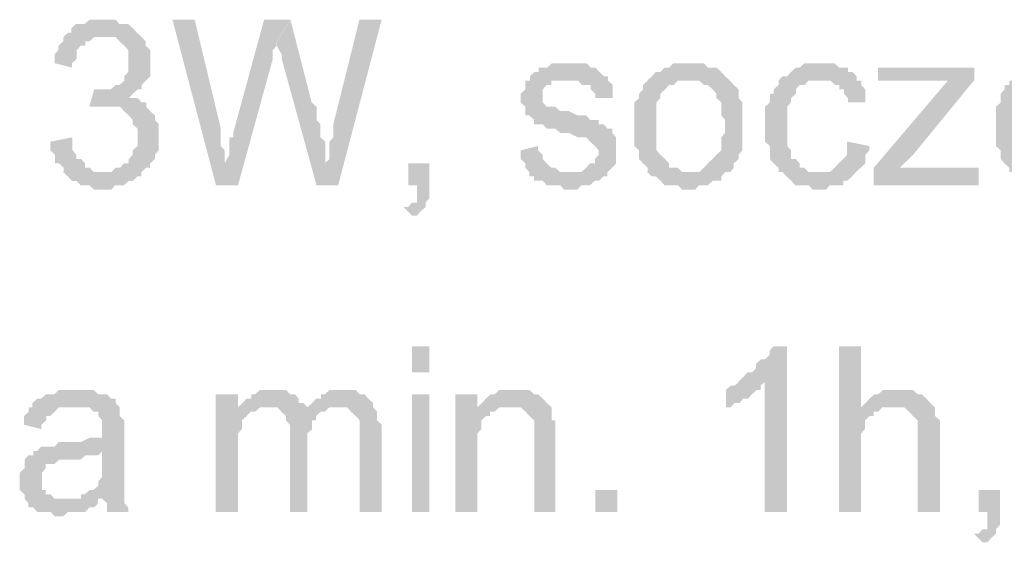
# Model space of a CAD drawing. Header units: millimetres. Extents: x -523 to 1404227, y -783705 to 1038705.
# Tile 121 of 256: x 404399 to 405355, y 227965 to 228473. Entities that reach past the tile are written whole.
import ezdxf

# ---------------------------------------------------------------- set-up
doc = ezdxf.new("R2010")
doc.units = ezdxf.units.MM
doc.linetypes.add('ACAD_ISO08W100', pattern=[36, 24, -3, 6, -3])
doc.layers.add('!!ELEKTRYKA', color=7, linetype='Continuous')

msp = doc.modelspace()

# ---------------------------------------------------------------- hatches: boundary and pattern name
at = {"layer": '!!ELEKTRYKA', "linetype": 'ACAD_ISO08W100'}
for points in [[(404478.99, 228472.93), (404475.23, 228472.93), (404470.54, 228472.93), (404466.78, 228472.93), (404462.08, 228468.69), (404458.32, 228468.69), (404453.63, 228468.69), (404448.93, 228464.47), (404448.93, 228460.23), (404448.93, 228460.23), (404445.17, 228460.23), (404478.99, 228455.99), (404483.69, 228455.99), (404487.45, 228455.99), (404492.15, 228455.99), (404495.9, 228451.76), (404500.6, 228447.53), (404500.6, 228447.53), (404504.36, 228443.3), (404504.36, 228439.06), (404504.36, 228434.82), (404504.36, 228430.59), (404504.36, 228430.59), (404504.36, 228426.36), (404504.36, 228422.13), (404500.6, 228417.89), (404500.6, 228413.65), (404495.9, 228409.43), (404495.9, 228409.43), (404492.15, 228409.43), (404487.45, 228405.19), (404483.69, 228405.19), (404478.99, 228405.19), (404475.23, 228405.19), (404512.82, 228405.19), (404517.51, 228405.19), (404517.51, 228409.43), (404521.27, 228413.65), (404521.27, 228413.65), (404525.97, 228417.89), (404525.97, 228422.13), (404525.97, 228426.36), (404525.97, 228430.59), (404525.97, 228434.82), (404525.97, 228439.06), (404525.97, 228443.3), (404521.27, 228447.53), (404521.27, 228451.76), (404521.27, 228451.76), (404517.51, 228455.99), (404512.82, 228460.23), (404512.82, 228460.23), (404509.06, 228464.47), (404504.36, 228468.69), (404500.6, 228468.69), (404495.9, 228468.69), (404492.15, 228472.93), (404487.45, 228472.93), (404483.69, 228472.93)], [(404568.89, 228472.91), (404547.3, 228472.91), (404589.55, 228312.04), (404598, 228333.21), (404598, 228337.44), (404598, 228341.67), (404598, 228345.91), (404594.24, 228350.14), (404594.24, 228354.38), (404594.24, 228358.61), (404594.24, 228362.84), (404594.24, 228367.08)], [(404661.67, 228472.92), (404636.32, 228472.92), (404606.29, 228362.85), (404606.29, 228362.85), (404606.29, 228358.62), (404602.53, 228358.62), (404602.53, 228354.38), (404602.53, 228345.92), (404602.53, 228341.68), (404597.84, 228333.22), (404589.39, 228312.05), (404610.98, 228312.05), (404644.77, 228434.82), (404644.77, 228434.82), (404644.77, 228439.05), (404644.77, 228443.28), (404648.53, 228447.52), (404648.53, 228451.75)], [(404661.87, 228472.91), (404648.73, 228451.74), (404648.73, 228451.74), (404648.73, 228447.51), (404648.73, 228447.51), (404653.43, 228439.05), (404653.43, 228434.82), (404687.2, 228312.04), (404695.65, 228333.21), (404695.65, 228337.44), (404695.65, 228341.68), (404695.65, 228345.91), (404695.65, 228350.15), (404695.65, 228354.38), (404690.96, 228358.61), (404690.96, 228362.85), (404690.96, 228367.08), (404690.96, 228371.31), (404687.2, 228375.55), (404687.2, 228379.78), (404687.2, 228388.25), (404682.51, 228392.48)], [(404750.48, 228472.92), (404728.9, 228472.92), (404703.57, 228371.32), (404703.57, 228362.85), (404703.57, 228358.62), (404699.82, 228354.39), (404699.82, 228350.15), (404699.82, 228345.92), (404699.82, 228341.69), (404699.82, 228337.45), (404695.13, 228333.22), (404686.69, 228312.05), (404708.26, 228312.05)], [(404445.9, 228460.22), (404441.21, 228455.99), (404441.21, 228451.75), (404436.51, 228447.52), (404436.51, 228443.28), (404432.75, 228439.06), (404432.75, 228434.82), (404432.75, 228430.58), (404449.66, 228426.35), (404449.66, 228430.58), (404454.36, 228434.82), (404454.36, 228439.06), (404454.36, 228443.28), (404458.12, 228447.52), (404462.82, 228447.52), (404462.82, 228451.75), (404466.57, 228451.75), (404471.27, 228455.99), (404475.03, 228455.99), (404479.73, 228455.99)], [(404928.12, 228430.58), (404928.12, 228430.58), (404919.69, 228430.58), (404915.94, 228430.58), (404911.25, 228426.35), (404911.25, 228426.35), (404907.51, 228426.35), (404902.82, 228426.35), (404902.82, 228422.11), (404899.08, 228422.11), (404894.39, 228417.88), (404894.39, 228413.64), (404932.8, 228413.64), (404932.8, 228413.64), (404936.55, 228413.64), (404941.23, 228413.64), (404944.98, 228409.41), (404949.66, 228409.41), (404953.41, 228409.41), (404953.41, 228405.18), (404958.09, 228400.94), (404958.09, 228396.71), (404974.96, 228396.71), (404974.96, 228400.94), (404974.96, 228405.18), (404974.96, 228409.41), (404970.27, 228413.64), (404970.27, 228417.88), (404970.27, 228417.88), (404966.53, 228417.88), (404961.84, 228422.11), (404958.09, 228426.35), (404953.41, 228426.35), (404953.41, 228426.35), (404949.66, 228430.58), (404944.98, 228430.58), (404941.23, 228430.58), (404936.55, 228430.58)], [(405050.37, 228430.59), (405041.95, 228430.59), (405038.21, 228430.59), (405033.53, 228430.59), (405029.78, 228426.36), (405025.1, 228426.36), (405025.1, 228426.36), (405021.36, 228422.13), (405016.68, 228422.13), (405012.93, 228417.89), (405012.93, 228417.89), (405008.25, 228413.65), (405050.37, 228413.65), (405050.37, 228413.65), (405055.06, 228413.65), (405058.8, 228413.65), (405063.48, 228409.42), (405067.22, 228409.42), (405071.9, 228405.19), (405071.9, 228405.19), (405075.65, 228400.96), (405075.65, 228396.72), (405080.33, 228392.49), (405080.33, 228388.26), (405080.33, 228384.03), (405080.33, 228379.79), (405084.07, 228375.56), (405084.07, 228371.32), (405084.07, 228371.32), (405084.07, 228362.85), (405080.33, 228358.62), (405080.33, 228354.39), (405080.33, 228350.16), (405080.33, 228345.92), (405075.65, 228341.69), (405075.65, 228341.69), (405071.9, 228337.46), (405071.9, 228337.46), (405067.22, 228333.23), (405063.48, 228328.99), (405063.48, 228328.99), (405058.8, 228324.75), (405055.06, 228324.75), (405050.37, 228324.75), (405008.25, 228324.75), (405012.93, 228320.52), (405016.68, 228320.52), (405021.36, 228316.29), (405021.36, 228316.29), (405025.1, 228312.05), (405029.78, 228312.05), (405033.53, 228312.05), (405038.21, 228312.05), (405041.95, 228307.82), (405050.37, 228307.82), (405050.37, 228307.82), (405055.06, 228307.82), (405058.8, 228312.05), (405063.48, 228312.05), (405067.22, 228312.05), (405071.9, 228316.29), (405075.65, 228316.29), (405080.33, 228316.29), (405080.33, 228320.52), (405084.07, 228324.75), (405088.75, 228324.75), (405092.5, 228328.99), (405092.5, 228333.23), (405097.18, 228337.46), (405097.18, 228337.46), (405097.18, 228341.69), (405100.92, 228345.92), (405100.92, 228345.92), (405100.92, 228350.16), (405100.92, 228354.39), (405100.92, 228362.85), (405100.92, 228367.09), (405100.92, 228371.32), (405100.92, 228375.56), (405100.92, 228379.79), (405100.92, 228384.03), (405100.92, 228388.26), (405100.92, 228392.49), (405097.18, 228396.72), (405097.18, 228400.96), (405097.18, 228405.19), (405092.5, 228409.42), (405088.75, 228413.65), (405088.75, 228413.65), (405084.07, 228417.89), (405080.33, 228422.13), (405080.33, 228422.13), (405075.65, 228426.36), (405071.9, 228426.36), (405067.22, 228426.36), (405063.48, 228430.59), (405058.8, 228430.59), (405055.06, 228430.59)], [(405177.99, 228430.59), (405173.31, 228430.59), (405169.57, 228430.59), (405164.89, 228430.59), (405161.15, 228430.59), (405156.47, 228426.35), (405152.73, 228426.35), (405148.05, 228422.12), (405148.05, 228422.12), (405144.31, 228417.88), (405139.64, 228417.88), (405135.89, 228413.65), (405135.89, 228409.42), (405131.22, 228405.18), (405131.22, 228400.95), (405127.48, 228400.95), (405127.48, 228396.72), (405127.48, 228392.48), (405122.8, 228388.25), (405122.8, 228384.01), (405122.8, 228379.79), (405122.8, 228375.55), (405122.8, 228371.32), (405122.8, 228362.85), (405122.8, 228358.62), (405122.8, 228354.38), (405127.48, 228350.15), (405127.48, 228345.92), (405127.48, 228341.68), (405127.48, 228337.45), (405131.22, 228333.21), (405131.22, 228333.21), (405135.89, 228328.99), (405135.89, 228324.75), (405173.31, 228324.75), (405173.31, 228324.75), (405169.57, 228324.75), (405164.89, 228324.75), (405161.15, 228328.99), (405156.47, 228328.99), (405156.47, 228333.21), (405152.73, 228337.45), (405152.73, 228337.45), (405148.05, 228337.45), (405148.05, 228341.68), (405148.05, 228345.92), (405144.31, 228350.15), (405144.31, 228354.38), (405144.31, 228358.62), (405144.31, 228362.85), (405144.31, 228371.32), (405144.31, 228371.32), (405144.31, 228375.55), (405144.31, 228379.79), (405144.31, 228384.01), (405144.31, 228388.25), (405148.05, 228392.48), (405148.05, 228396.72), (405152.73, 228400.95), (405152.73, 228405.18), (405152.73, 228405.18), (405156.47, 228409.42), (405161.15, 228409.42), (405164.89, 228413.65), (405169.57, 228413.65), (405173.31, 228413.65), (405177.99, 228413.65), (405211.66, 228413.65), (405211.66, 228417.88), (405207.92, 228422.12), (405203.24, 228422.12), (405203.24, 228426.35), (405198.57, 228426.35), (405194.82, 228426.35), (405190.15, 228430.59), (405186.41, 228430.59), (405181.73, 228430.59)], [(405325.99, 228426.36), (405232.52, 228426.36), (405232.52, 228413.66), (405279.25, 228413.66), (405282.99, 228413.66), (405287.67, 228413.66), (405291.4, 228413.66), (405296.08, 228413.66), (405299.82, 228413.66), (405325.99, 228413.66)], [(404893.85, 228413.66), (404890.11, 228413.66), (404890.11, 228409.43), (404890.11, 228405.2), (404885.42, 228400.96), (404885.42, 228396.73), (404885.42, 228392.49), (404890.11, 228388.26), (404890.11, 228384.02), (404890.11, 228379.79), (404893.85, 228379.79), (404898.54, 228375.55), (404898.54, 228371.33), (404902.29, 228371.33), (404902.29, 228371.33), (404906.97, 228371.33), (404910.72, 228367.1), (404915.4, 228367.1), (404919.15, 228367.1), (404923.83, 228362.86), (404927.58, 228362.86), (404932.26, 228362.86), (404940.7, 228358.63), (404944.44, 228358.63), (404949.13, 228358.63), (404952.87, 228354.39), (404952.87, 228354.39), (404957.56, 228350.16), (404957.56, 228350.16), (404961.31, 228345.92), (404961.31, 228341.69), (404957.56, 228337.45), (404957.56, 228333.23), (404952.87, 228333.23), (404949.13, 228328.99), (404949.13, 228328.99), (404944.44, 228324.76), (404940.7, 228324.76), (404932.26, 228324.76), (404893.85, 228324.76), (404893.85, 228320.53), (404898.54, 228320.53), (404898.54, 228316.29), (404902.29, 228316.29), (404906.97, 228316.29), (404910.72, 228312.06), (404915.4, 228312.06), (404919.15, 228312.06), (404923.83, 228312.06), (404927.58, 228307.82), (404932.26, 228307.82), (404936.01, 228307.82), (404940.7, 228307.82), (404944.44, 228312.06), (404949.13, 228312.06), (404952.87, 228312.06), (404957.56, 228316.29), (404961.31, 228316.29), (404965.99, 228320.53), (404969.74, 228320.53), (404969.74, 228324.76), (404974.42, 228328.99), (404974.42, 228328.99), (404978.17, 228333.23), (404978.17, 228337.45), (404978.17, 228341.69), (404978.17, 228345.92), (404978.17, 228345.92), (404978.17, 228350.16), (404978.17, 228354.39), (404978.17, 228358.63), (404974.42, 228362.86), (404974.42, 228367.1), (404969.74, 228367.1), (404965.99, 228371.33), (404961.31, 228371.33), (404961.31, 228375.55), (404957.56, 228375.55), (404952.87, 228375.55), (404949.13, 228379.79), (404944.44, 228379.79), (404940.7, 228379.79), (404932.26, 228384.02), (404932.26, 228384.02), (404927.58, 228384.02), (404923.83, 228384.02), (404919.15, 228388.26), (404915.4, 228388.26), (404915.4, 228388.26), (404910.72, 228388.26), (404906.97, 228392.49), (404906.97, 228396.73), (404906.97, 228400.96), (404906.97, 228400.96), (404906.97, 228405.2), (404910.72, 228409.43), (404915.4, 228409.43), (404915.4, 228413.66), (404919.15, 228413.66), (404923.83, 228413.66), (404932.26, 228413.66)], [(405008.94, 228413.65), (405008.94, 228413.65), (405004.26, 228409.42), (405004.26, 228405.18), (405000.51, 228400.95), (405000.51, 228396.72), (404995.83, 228392.48), (404995.83, 228388.25), (404995.83, 228384.01), (404995.83, 228379.78), (404995.83, 228375.55), (404995.83, 228371.32), (404995.83, 228371.32), (404995.83, 228362.84), (404995.83, 228358.61), (404995.83, 228354.38), (404995.83, 228350.15), (405000.51, 228345.92), (405000.51, 228341.68), (405000.51, 228337.45), (405004.26, 228333.22), (405004.26, 228333.22), (405008.94, 228328.98), (405008.94, 228324.74), (405051.06, 228324.74), (405046.38, 228324.74), (405042.64, 228324.74), (405037.96, 228328.98), (405034.21, 228328.98), (405029.53, 228328.98), (405029.53, 228333.22), (405025.79, 228337.45), (405025.79, 228337.45), (405021.11, 228341.68), (405021.11, 228341.68), (405017.36, 228345.92), (405017.36, 228350.15), (405017.36, 228354.38), (405017.36, 228358.61), (405017.36, 228362.84), (405017.36, 228371.32), (405017.36, 228371.32), (405017.36, 228375.55), (405017.36, 228379.78), (405017.36, 228384.01), (405017.36, 228388.25), (405017.36, 228392.48), (405021.11, 228396.72), (405021.11, 228400.95), (405025.79, 228405.18), (405025.79, 228405.18), (405029.53, 228409.42), (405034.21, 228409.42), (405037.96, 228413.65), (405042.64, 228413.65), (405046.38, 228413.65), (405051.06, 228413.65)], [(405211.67, 228413.65), (405178, 228413.65), (405178, 228413.65), (405182.68, 228413.65), (405186.42, 228413.65), (405191.09, 228409.41), (405194.83, 228409.41), (405194.83, 228405.18), (405199.51, 228405.18), (405199.51, 228400.94), (405203.25, 228396.71), (405203.25, 228392.48), (405220.08, 228392.48), (405220.08, 228396.71), (405220.08, 228400.94), (405220.08, 228405.18), (405216.34, 228409.41), (405216.34, 228413.65)], [(405325.59, 228413.66), (405300.35, 228413.66), (405228.38, 228328.99), (405228.38, 228312.06), (405253.62, 228328.99), (405266.7, 228341.69)], [(405360.14, 228413.65), (405360.14, 228413.65), (405360.14, 228409.42), (405355.47, 228409.42), (405355.47, 228405.19), (405351.74, 228400.95), (405351.74, 228396.72), (405351.74, 228392.49), (405347.07, 228388.26), (405347.07, 228384.02), (405347.07, 228379.79), (405347.07, 228375.55), (405347.07, 228367.08), (405347.07, 228362.85), (405347.07, 228358.62), (405347.07, 228354.39), (405347.07, 228350.15), (405351.74, 228345.92), (405351.74, 228341.69), (405351.74, 228337.46), (405355.47, 228333.22), (405355.47, 228333.22), (405360.14, 228328.98), (405360.14, 228324.75), (405402.17, 228324.75), (405402.17, 228324.75), (405397.5, 228324.75), (405393.77, 228324.75), (405389.1, 228328.98), (405385.36, 228328.98), (405380.69, 228333.22), (405376.95, 228337.46), (405376.95, 228337.46), (405376.95, 228337.46), (405372.28, 228341.69), (405372.28, 228345.92), (405368.55, 228350.15), (405368.55, 228354.39), (405368.55, 228358.62), (405368.55, 228367.08), (405452.61, 228367.08), (405452.61, 228367.08), (405452.61, 228371.32), (405452.61, 228375.55), (405452.61, 228379.79), (405368.55, 228379.79), (405368.55, 228379.79), (405368.55, 228388.26), (405368.55, 228392.49), (405372.28, 228396.72), (405372.28, 228396.72), (405376.95, 228400.95), (405376.95, 228405.19), (405380.69, 228409.42), (405385.36, 228409.42), (405389.1, 228413.65), (405393.77, 228413.65), (405397.5, 228413.65), (405402.17, 228413.65)], [(404471.26, 228405.19), (404466.56, 228388.25), (404471.26, 228388.25), (404475.02, 228388.25), (404479.71, 228388.25), (404483.47, 228388.25), (404521.99, 228392.49), (404517.29, 228392.49), (404513.53, 228396.72), (404508.83, 228396.72), (404505.08, 228396.72), (404508.83, 228400.95), (404513.53, 228405.19), (404475.02, 228405.19)], [(404521.83, 228392.49), (404483.31, 228388.25), (404483.31, 228388.25), (404488.01, 228388.25), (404491.77, 228388.25), (404496.46, 228388.25), (404500.22, 228384.03), (404504.92, 228379.79), (404504.92, 228379.79), (404508.68, 228375.56), (404508.68, 228371.32), (404513.38, 228367.08), (404513.38, 228362.86), (404513.38, 228358.62), (404513.38, 228358.62), (404513.38, 228354.39), (404513.38, 228350.15), (404508.68, 228345.92), (404508.68, 228341.69), (404504.92, 228337.45), (404504.92, 228333.22), (404500.22, 228333.22), (404496.46, 228328.99), (404491.77, 228328.99), (404488.01, 228324.76), (404483.31, 228324.76), (404479.55, 228324.76), (404441.03, 228324.76), (404445.73, 228320.52), (404445.73, 228320.52), (404449.49, 228316.28), (404454.18, 228316.28), (404457.94, 228312.05), (404462.64, 228312.05), (404466.4, 228312.05), (404471.1, 228307.82), (404474.85, 228307.82), (404479.55, 228307.82), (404483.31, 228307.82), (404488.01, 228307.82), (404491.77, 228312.05), (404496.46, 228312.05), (404500.22, 228312.05), (404504.92, 228316.28), (404508.68, 228316.28), (404513.38, 228320.52), (404517.13, 228320.52), (404517.13, 228324.76), (404517.13, 228324.76), (404521.83, 228328.99), (404525.59, 228328.99), (404525.59, 228333.22), (404530.29, 228337.45), (404530.29, 228341.69), (404534.05, 228345.92), (404534.05, 228350.15), (404534.05, 228354.39), (404534.05, 228358.62), (404534.05, 228358.62), (404534.05, 228367.08), (404534.05, 228371.32), (404530.29, 228375.56), (404530.29, 228379.79), (404530.29, 228379.79), (404525.59, 228384.03), (404525.59, 228384.03), (404521.83, 228388.25)], [(404450.22, 228358.61), (404428.61, 228354.38), (404428.61, 228350.14), (404428.61, 228345.91), (404433.31, 228341.68), (404433.31, 228337.45), (404433.31, 228333.21), (404437.07, 228333.21), (404441.76, 228328.98), (404441.76, 228324.74), (404479.35, 228324.74), (404475.59, 228324.74), (404470.89, 228324.74), (404467.13, 228328.98), (404462.44, 228328.98), (404462.44, 228333.21), (404462.44, 228333.21), (404458.68, 228337.45), (404453.98, 228337.45), (404453.98, 228341.68), (404450.22, 228345.91), (404450.22, 228350.14)], [(405202.56, 228354.39), (405202.56, 228350.16), (405202.56, 228345.92), (405202.56, 228341.69), (405198.82, 228337.46), (405198.82, 228337.46), (405194.14, 228333.22), (405190.4, 228328.99), (405190.4, 228328.99), (405185.73, 228324.76), (405181.99, 228324.76), (405173.57, 228324.76), (405135.22, 228324.76), (405139.9, 228324.76), (405143.64, 228320.52), (405148.31, 228316.29), (405148.31, 228316.29), (405152.06, 228312.06), (405156.73, 228312.06), (405160.47, 228312.06), (405165.15, 228312.06), (405168.89, 228307.82), (405177.31, 228307.82), (405181.99, 228307.82), (405185.73, 228312.06), (405190.4, 228312.06), (405194.14, 228312.06), (405198.82, 228312.06), (405198.82, 228316.29), (405202.56, 228316.29), (405207.24, 228320.52), (405207.24, 228320.52), (405210.98, 228324.76), (405215.66, 228328.99), (405215.66, 228328.99), (405220.33, 228333.22), (405220.33, 228337.46), (405220.33, 228341.69), (405224.07, 228345.92), (405224.07, 228350.16)], [(404902.29, 228350.16), (404885.42, 228345.92), (404885.42, 228345.92), (404885.42, 228341.69), (404885.42, 228337.45), (404890.11, 228333.23), (404890.11, 228328.99), (404893.85, 228324.76), (404932.26, 228324.76), (404932.26, 228324.76), (404927.58, 228324.76), (404923.83, 228324.76), (404919.15, 228328.99), (404915.4, 228328.99), (404910.72, 228333.23), (404910.72, 228333.23), (404906.97, 228337.45), (404906.97, 228341.69), (404902.29, 228345.92)], [(404796.88, 228333.21), (404776.25, 228333.21), (404776.25, 228312.04), (404784.69, 228312.04), (404784.69, 228307.81), (404784.69, 228303.57), (404784.69, 228299.35), (404784.69, 228295.11), (404780, 228295.11), (404776.25, 228290.88), (404771.56, 228290.88), (404780, 228282.41), (404780, 228282.41), (404784.69, 228282.41), (404788.44, 228286.64), (404788.44, 228286.64), (404793.13, 228290.88), (404793.13, 228295.11), (404796.88, 228299.35), (404796.88, 228303.57), (404796.88, 228307.81), (404796.88, 228312.04)], [(405330.26, 228328.99), (405278.85, 228328.99), (405275.11, 228328.99), (405270.44, 228328.99), (405266.7, 228328.99), (405262.03, 228328.99), (405258.29, 228328.99), (405253.62, 228328.99), (405228.38, 228312.06), (405330.26, 228312.06)], [(405144.04, 228155.42), (405130.95, 228155.42), (405130.95, 228155.42), (405127.2, 228151.18), (405127.2, 228146.95), (405122.53, 228142.71), (405118.79, 228142.71), (405114.11, 228138.48), (405114.11, 228134.24), (405110.37, 228130.02), (405105.69, 228130.02), (405101.95, 228125.78), (405101.95, 228125.78), (405097.27, 228121.55), (405122.53, 228121.55), (405122.53, 227994.54), (405144.04, 227994.54)], [(405216.07, 228155.41), (405194.56, 228155.41), (405194.56, 227994.55), (405216.07, 227994.55), (405216.07, 228058.05), (405216.07, 228062.29), (405216.07, 228066.51), (405216.07, 228070.75), (405219.81, 228074.98), (405219.81, 228079.22), (405219.81, 228083.45), (405224.48, 228087.68), (405228.22, 228087.68), (405228.22, 228091.91), (405232.9, 228091.91), (405236.64, 228096.15), (405241.31, 228096.15), (405245.05, 228096.15), (405216.07, 228096.15)], [(405097.95, 228121.54), (405093.27, 228117.3), (405089.52, 228117.3), (405084.85, 228113.07), (405084.85, 228096.14), (405084.85, 228096.14), (405089.52, 228096.14), (405093.27, 228100.37), (405097.95, 228100.37), (405101.69, 228104.61), (405106.37, 228104.61), (405106.37, 228104.61), (405110.11, 228108.83), (405114.79, 228113.07), (405118.53, 228113.07), (405118.53, 228117.3), (405123.21, 228121.54)], [(404453.65, 228113.08), (404449.89, 228113.08), (404445.19, 228113.08), (404441.43, 228113.08), (404436.73, 228113.08), (404432.97, 228108.84), (404428.27, 228108.84), (404424.51, 228108.84), (404419.81, 228104.62), (404416.06, 228104.62), (404411.36, 228100.38), (404411.36, 228096.15), (404449.89, 228096.15), (404453.65, 228096.15), (404458.34, 228096.15), (404462.1, 228096.15), (404466.8, 228096.15), (404470.56, 228091.92), (404475.26, 228091.92), (404475.26, 228087.68), (404475.26, 228087.68), (404479.02, 228083.45), (404479.02, 228079.21), (404479.02, 228074.99), (404479.02, 228074.99), (404479.02, 228066.52), (404475.26, 228066.52), (404470.56, 228066.52), (404470.56, 228066.52), (404466.8, 228066.52), (404458.34, 228062.28), (404453.65, 228062.28), (404449.89, 228062.28), (404445.19, 228062.28), (404436.73, 228062.28), (404432.97, 228058.05), (404428.27, 228058.05), (404428.27, 228058.05), (404424.51, 228058.05), (404419.81, 228058.05), (404416.06, 228053.81), (404479.02, 228053.81), (404479.02, 228045.35), (404479.02, 228041.12), (404479.02, 228036.88), (404479.02, 228032.65), (404479.02, 228028.41), (404475.26, 228024.18), (404475.26, 228024.18), (404475.26, 228019.94), (404470.56, 228015.72), (404466.8, 228015.72), (404462.1, 228011.48), (404458.34, 228011.48), (404458.34, 228007.25), (404479.02, 228007.25), (404479.02, 228007.25), (404483.72, 228003.01), (404483.72, 227998.78), (404483.72, 227994.54), (404504.39, 227994.54), (404504.39, 227994.54), (404504.39, 227998.78), (404500.63, 228003.01), (404500.63, 228007.25), (404500.63, 228011.48), (404500.63, 228011.48), (404500.63, 228015.72), (404500.63, 228019.94), (404500.63, 228024.18), (404500.63, 228028.41), (404500.63, 228036.88), (404500.63, 228041.12), (404500.63, 228070.75), (404500.63, 228070.75), (404500.63, 228074.99), (404500.63, 228079.21), (404500.63, 228083.45), (404495.93, 228087.68), (404495.93, 228087.68), (404495.93, 228091.92), (404495.93, 228096.15), (404492.18, 228100.38), (404492.18, 228104.62), (404487.48, 228104.62), (404483.72, 228108.84), (404479.02, 228108.84), (404475.26, 228108.84), (404470.56, 228113.08), (404466.8, 228113.08), (404462.1, 228113.08), (404458.34, 228113.08)], [(404610.98, 228108.84), (404589.39, 228108.84), (404589.39, 227994.54), (404610.98, 227994.54), (404610.98, 228053.81), (404610.98, 228058.04), (404610.98, 228062.27), (404610.98, 228066.51), (404610.98, 228070.74), (404614.73, 228074.97), (404614.73, 228079.21), (404614.73, 228083.44), (404619.43, 228087.67), (404619.43, 228087.67), (404623.18, 228091.91), (404627.88, 228091.91), (404610.98, 228096.14)], [(404644.57, 228113.07), (404640.81, 228113.07), (404636.12, 228113.07), (404632.37, 228113.07), (404627.68, 228108.84), (404623.92, 228108.84), (404623.92, 228104.6), (404619.23, 228104.6), (404615.47, 228100.37), (404610.78, 228096.13), (404640.81, 228096.13), (404640.81, 228096.13), (404644.57, 228096.13), (404649.26, 228096.13), (404653.02, 228091.9), (404678.36, 228091.9), (404678.36, 228096.13), (404674.6, 228100.37), (404669.91, 228100.37), (404669.91, 228104.6), (404666.15, 228108.84), (404666.15, 228108.84), (404661.46, 228108.84), (404657.71, 228113.07), (404653.02, 228113.07), (404649.26, 228113.07)], [(404712.18, 228113.07), (404708.43, 228113.07), (404703.74, 228113.07), (404699.98, 228113.07), (404695.29, 228108.84), (404691.54, 228108.84), (404691.54, 228104.6), (404686.85, 228104.6), (404683.1, 228100.37), (404678.41, 228096.14), (404708.43, 228096.14), (404712.18, 228096.14), (404716.87, 228096.14), (404720.62, 228091.9), (404720.62, 228091.9), (404725.31, 228087.67), (404729.06, 228083.44), (404729.06, 228083.44), (404729.06, 228079.21), (404729.06, 228074.97), (404729.06, 228066.51), (404729.06, 227994.54), (404750.64, 227994.54), (404750.64, 228074.97), (404750.64, 228074.97), (404750.64, 228079.21), (404745.95, 228083.44), (404745.95, 228091.9), (404745.95, 228091.9), (404742.2, 228096.14), (404742.2, 228100.37), (404737.51, 228104.6), (404737.51, 228104.6), (404733.76, 228108.84), (404729.06, 228108.84), (404725.31, 228113.07), (404720.62, 228113.07), (404716.87, 228113.07)], [(404843.49, 228108.85), (404821.94, 228108.85), (404821.94, 227994.55), (404843.49, 227994.55), (404843.49, 228058.05), (404843.49, 228062.28), (404843.49, 228066.52), (404843.49, 228070.75), (404847.24, 228074.98), (404847.24, 228079.22), (404847.24, 228083.45), (404851.93, 228087.68), (404851.93, 228087.68), (404855.68, 228087.68), (404855.68, 228091.92), (404860.36, 228091.92), (404843.49, 228091.92)], [(404877.06, 228113.08), (404877.06, 228113.08), (404873.32, 228113.08), (404868.63, 228113.08), (404864.88, 228113.08), (404860.2, 228108.84), (404856.45, 228108.84), (404851.76, 228104.61), (404851.76, 228104.61), (404848.01, 228100.38), (404843.33, 228096.14), (404873.32, 228096.14), (404877.06, 228096.14), (404881.75, 228096.14), (404885.5, 228096.14), (404890.18, 228091.91), (404890.18, 228091.91), (404893.93, 228087.68), (404898.62, 228083.45), (404898.62, 228083.45), (404898.62, 228079.21), (404898.62, 228074.97), (404898.62, 228070.75), (404898.62, 228066.51), (404898.62, 227994.54), (404919.23, 227994.54), (404919.23, 228066.51), (404919.23, 228066.51), (404919.23, 228074.97), (404919.23, 228079.21), (404919.23, 228083.45), (404915.49, 228083.45), (404915.49, 228087.68), (404915.49, 228091.91), (404915.49, 228096.14), (404910.8, 228100.38), (404910.8, 228100.38), (404907.05, 228104.61), (404902.37, 228108.84), (404898.62, 228108.84), (404898.62, 228108.84), (404893.93, 228113.08), (404890.18, 228113.08), (404881.75, 228113.08)], [(405249.61, 228113.07), (405249.61, 228113.07), (405245.87, 228113.07), (405241.2, 228113.07), (405237.46, 228113.07), (405232.78, 228108.84), (405229.04, 228108.84), (405224.37, 228104.61), (405224.37, 228104.61), (405220.63, 228100.38), (405215.96, 228096.15), (405245.87, 228096.15), (405249.61, 228096.15), (405254.28, 228096.15), (405258.02, 228096.15), (405262.7, 228091.91), (405266.44, 228087.68), (405266.44, 228087.68), (405266.44, 228087.68), (405271.11, 228083.44), (405271.11, 228079.21), (405271.11, 228074.97), (405271.11, 228066.51), (405271.11, 227994.54), (405292.61, 227994.54), (405292.61, 228066.51), (405292.61, 228074.97), (405292.61, 228079.21), (405292.61, 228083.44), (405287.94, 228087.68), (405287.94, 228091.91), (405287.94, 228091.91), (405287.94, 228096.15), (405283.26, 228100.38), (405279.52, 228104.61), (405279.52, 228104.61), (405274.85, 228108.84), (405271.11, 228108.84), (405271.11, 228108.84), (405266.44, 228113.07), (405262.7, 228113.07), (405254.28, 228113.07)], [(404411.53, 228096.14), (404407.78, 228096.14), (404407.78, 228091.91), (404403.08, 228087.67), (404403.08, 228083.44), (404403.08, 228079.21), (404419.99, 228074.98), (404419.99, 228079.21), (404424.69, 228083.44), (404424.69, 228087.67), (404428.45, 228087.67), (404433.15, 228091.91), (404433.15, 228091.91), (404436.91, 228096.14), (404441.61, 228096.14), (404445.37, 228096.14), (404450.07, 228096.14)], [(404610.78, 228096.13), (404610.78, 228096.13), (404627.68, 228091.9), (404632.37, 228096.13), (404636.12, 228096.13), (404640.81, 228096.13)], [(404678.21, 228096.15), (404678.21, 228091.9), (404652.87, 228091.9), (404657.57, 228087.67), (404657.57, 228087.67), (404657.57, 228083.44), (404661.32, 228079.21), (404661.32, 228074.98), (404661.32, 228070.74), (404661.32, 227994.54), (404678.21, 227994.54), (404678.21, 228062.27), (404678.21, 228062.27), (404678.21, 228070.74), (404682.9, 228074.98), (404682.9, 228079.21), (404682.9, 228083.44), (404686.65, 228083.44), (404686.65, 228087.67), (404686.65, 228087.67), (404691.34, 228091.9), (404695.1, 228091.9), (404699.79, 228096.15), (404703.54, 228096.15), (404708.23, 228096.15)], [(404843.33, 228096.14), (404843.33, 228091.91), (404860.2, 228091.91), (404864.88, 228096.14), (404868.63, 228096.14), (404873.32, 228096.14)], [(404415.85, 228053.81), (404412.09, 228053.81), (404412.09, 228049.58), (404407.39, 228049.58), (404403.64, 228045.34), (404403.64, 228041.11), (404403.64, 228036.87), (404398.94, 228032.64), (404398.94, 228028.4), (404398.94, 228024.17), (404398.94, 228024.17), (404398.94, 228019.94), (404398.94, 228015.71), (404403.64, 228011.48), (404403.64, 228007.24), (404407.39, 228003.01), (404407.39, 228003.01), (404407.39, 227998.77), (404412.09, 227998.77), (404415.85, 227994.54), (404420.55, 227994.54), (404424.31, 227994.54), (404429.01, 227994.54), (404432.77, 227990.3), (404437.47, 227990.3), (404441.23, 227990.3), (404445.93, 227994.54), (404449.69, 227994.54), (404454.39, 227994.54), (404458.14, 227994.54), (404462.84, 227994.54), (404466.6, 227998.77), (404471.3, 227998.77), (404475.06, 228003.01), (404475.06, 228007.24), (404441.23, 228007.24), (404441.23, 228007.24), (404437.47, 228007.24), (404432.77, 228007.24), (404429.01, 228011.48), (404424.31, 228011.48), (404424.31, 228015.71), (404420.55, 228015.71), (404420.55, 228019.94), (404420.55, 228024.17), (404420.55, 228028.4), (404420.55, 228032.64), (404424.31, 228036.87), (404424.31, 228036.87), (404424.31, 228041.11), (404429.01, 228041.11), (404432.77, 228041.11), (404437.47, 228045.34), (404441.23, 228045.34), (404445.93, 228045.34), (404449.69, 228045.34), (404454.39, 228045.34), (404458.14, 228045.34), (404462.84, 228049.58), (404466.6, 228049.58), (404471.3, 228049.58), (404475.06, 228049.58), (404479.76, 228053.81)], [(405350.9, 228015.71), (405330.35, 228015.71), (405330.35, 227994.55), (405338.75, 227994.55), (405338.75, 227990.31), (405338.75, 227986.08), (405338.75, 227981.85), (405338.75, 227977.62), (405334.08, 227977.62), (405330.35, 227973.39), (405325.67, 227973.39), (405334.08, 227964.91), (405334.08, 227964.91), (405338.75, 227964.91), (405342.49, 227969.15), (405342.49, 227969.15), (405347.16, 227973.39), (405347.16, 227977.62), (405350.9, 227981.85), (405350.9, 227986.08), (405350.9, 227990.31), (405350.9, 227994.55)]]:
    msp.add_hatch(color=7, dxfattribs=at).paths.add_polyline_path(points)

# ---------------------------------------------------------------- linework, layer by layer
at = {"layer": '!!ELEKTRYKA', "color": 7, "linetype": 'ACAD_ISO08W100', "lineweight": -3}
for points in [[(404796.72, 228155.41), (404779.84, 228155.41), (404796.72, 228130.01), (404779.84, 228130.01)], [(404796.72, 228108.85), (404779.84, 228108.85), (404796.72, 227994.54), (404779.84, 227994.54)], [(404957.88, 227994.54), (404957.88, 228015.7), (404979.41, 227994.54), (404979.41, 228015.7)]]:
    msp.add_solid(points, dxfattribs=at)

doc.saveas('drawing.dxf')
